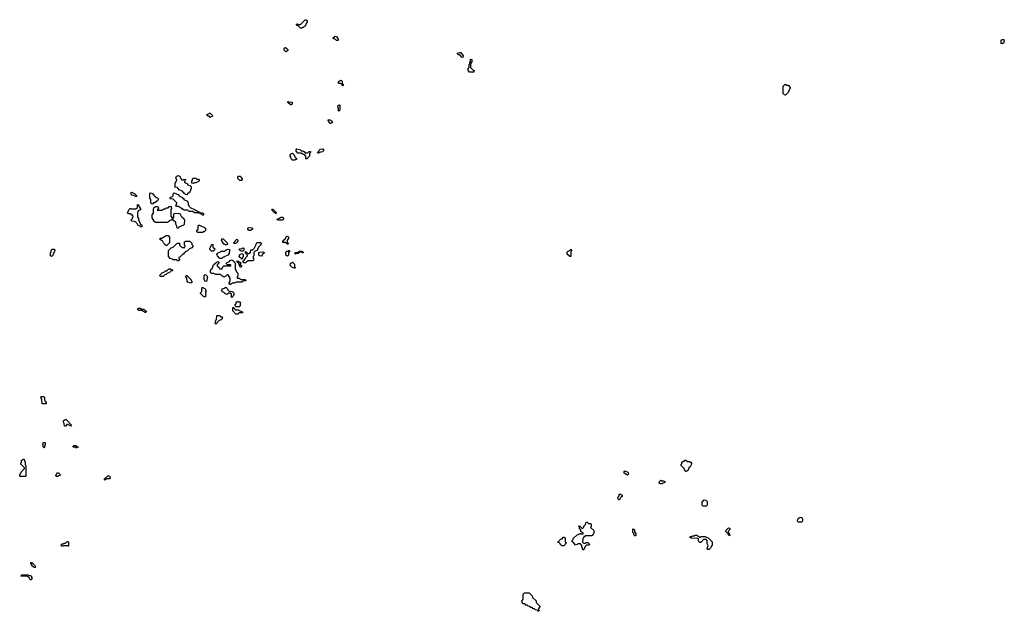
# Model space of a CAD drawing. Extents: x 2886962 to 3052311, y 540590 to 918621.
# Tile 77 of 164: x 2922380 to 2938280, y 795240 to 804798. Entities that reach past the tile are written whole.
import ezdxf

# ---------------------------------------------------------------- set-up
doc = ezdxf.new("R2010")
doc.units = 0

msp = doc.modelspace()

# ---------------------------------------------------------------- linework, layer by layer
at = {"layer": '0CON20XD'}
for points in [[(2926935, 804660), (2926912, 804662), (2926878, 804698), (2926862, 804702), (2926842, 804728), (2926865, 804730), (2926875, 804720), (2926915, 804720), (2926992, 804798), (2927008, 804798), (2927020, 804785), (2927020, 804755), (2927012, 804748), (2926988, 804692), (2926972, 804688), (2926958, 804672), (2926945, 804670), (2926935, 804660)], [(2927515, 804460), (2927495, 804460), (2927478, 804478), (2927442, 804492), (2927442, 804508), (2927458, 804512), (2927475, 804530), (2927498, 804528), (2927530, 804475), (2927515, 804460)], [(2938245, 804410), (2938230, 804415), (2938230, 804465), (2938245, 804480), (2938275, 804480), (2938280, 804455), (2938270, 804445), (2938270, 804425), (2938245, 804410)], [(2926685, 804280), (2926672, 804282), (2926650, 804305), (2926650, 804335), (2926665, 804350), (2926675, 804350), (2926710, 804315), (2926708, 804302), (2926685, 804280)], [(2929535, 804190), (2929522, 804192), (2929488, 804228), (2929465, 804230), (2929450, 804245), (2929452, 804258), (2929485, 804270), (2929505, 804270), (2929540, 804215), (2929535, 804190)], [(2929715, 803950), (2929645, 803950), (2929620, 803975), (2929620, 804005), (2929640, 804025), (2929640, 804075), (2929650, 804085), (2929650, 804115), (2929660, 804125), (2929660, 804155), (2929665, 804160), (2929680, 804155), (2929680, 804115), (2929660, 804085), (2929660, 804025), (2929702, 803982), (2929720, 803975), (2929715, 803950)], [(2927605, 803730), (2927590, 803735), (2927588, 803748), (2927568, 803768), (2927535, 803770), (2927520, 803785), (2927545, 803810), (2927555, 803810), (2927565, 803820), (2927578, 803818), (2927590, 803805), (2927590, 803765), (2927610, 803735), (2927605, 803730)], [(2934745, 803580), (2934732, 803582), (2934710, 803605), (2934710, 803725), (2934735, 803750), (2934755, 803750), (2934765, 803740), (2934788, 803738), (2934820, 803705), (2934820, 803685), (2934812, 803678), (2934788, 803622), (2934745, 803580)], [(2926765, 803420), (2926752, 803422), (2926712, 803462), (2926712, 803478), (2926725, 803470), (2926778, 803468), (2926780, 803435), (2926765, 803420)], [(2925455, 803220), (2925438, 803238), (2925422, 803242), (2925400, 803265), (2925438, 803282), (2925445, 803290), (2925458, 803288), (2925500, 803245), (2925488, 803232), (2925465, 803230), (2925455, 803220)], [(2927535, 803320), (2927520, 803335), (2927530, 803345), (2927530, 803375), (2927520, 803385), (2927520, 803405), (2927532, 803418), (2927545, 803420), (2927550, 803415), (2927550, 803335), (2927535, 803320)], [(2927405, 803120), (2927392, 803122), (2927372, 803142), (2927370, 803155), (2927360, 803165), (2927362, 803178), (2927395, 803180), (2927428, 803158), (2927430, 803145), (2927405, 803120)], [(2926825, 802530), (2926785, 802530), (2926762, 802552), (2926760, 802575), (2926740, 802605), (2926748, 802612), (2926752, 802628), (2926785, 802640), (2926808, 802618), (2926822, 802582), (2926850, 802555), (2926848, 802542), (2926835, 802540), (2926825, 802530)], [(2927015, 802550), (2927002, 802552), (2927000, 802595), (2926978, 802618), (2926955, 802620), (2926925, 802640), (2926872, 802642), (2926842, 802672), (2926842, 802698), (2926855, 802710), (2926905, 802700), (2926925, 802680), (2926955, 802680), (2926965, 802670), (2926975, 802670), (2927005, 802640), (2927038, 802652), (2927055, 802670), (2927078, 802668), (2927078, 802652), (2927060, 802635), (2927058, 802592), (2927015, 802550)], [(2927205, 802640), (2927192, 802642), (2927190, 802655), (2927218, 802682), (2927220, 802695), (2927232, 802708), (2927275, 802710), (2927288, 802698), (2927288, 802682), (2927268, 802662), (2927235, 802660), (2927205, 802640)], [(2925085, 801970), (2925052, 801972), (2925048, 801988), (2925032, 801992), (2925028, 802008), (2925012, 802012), (2925008, 802028), (2924952, 802052), (2924948, 802068), (2924932, 802072), (2924928, 802088), (2924882, 802092), (2924890, 802105), (2924890, 802155), (2924920, 802205), (2924918, 802218), (2924900, 802235), (2924912, 802268), (2924925, 802270), (2924935, 802280), (2924968, 802268), (2924970, 802255), (2924978, 802248), (2924995, 802210), (2925025, 802210), (2925035, 802220), (2925058, 802218), (2925048, 802192), (2925040, 802185), (2925042, 802172), (2925055, 802160), (2925088, 802148), (2925092, 802132), (2925128, 802118), (2925148, 802098), (2925150, 802065), (2925140, 802055), (2925140, 802035), (2925132, 802028), (2925128, 802012), (2925112, 802008), (2925108, 801992), (2925092, 801988), (2925085, 801970)], [(2925185, 802150), (2925160, 802155), (2925160, 802195), (2925168, 802202), (2925170, 802225), (2925182, 802238), (2925225, 802240), (2925242, 802222), (2925265, 802220), (2925278, 802208), (2925280, 802195), (2925268, 802182), (2925235, 802170), (2925225, 802160), (2925195, 802160), (2925185, 802150)], [(2925965, 802200), (2925935, 802200), (2925902, 802232), (2925900, 802255), (2925912, 802268), (2925948, 802268), (2925950, 802255), (2925970, 802225), (2925965, 802200)], [(2924265, 801940), (2924255, 801940), (2924225, 801960), (2924192, 801962), (2924180, 801975), (2924182, 802008), (2924195, 802010), (2924205, 802000), (2924235, 801990), (2924268, 801958), (2924270, 801945), (2924265, 801940)], [(2924525, 801820), (2924512, 801822), (2924500, 801835), (2924500, 801895), (2924480, 801915), (2924480, 801985), (2924495, 802000), (2924528, 801988), (2924532, 801972), (2924548, 801968), (2924552, 801952), (2924568, 801948), (2924572, 801932), (2924608, 801918), (2924620, 801905), (2924608, 801872), (2924592, 801868), (2924565, 801840), (2924542, 801838), (2924525, 801820)], [(2925345, 801640), (2925332, 801642), (2925318, 801658), (2925305, 801660), (2925295, 801670), (2925265, 801670), (2925255, 801680), (2925205, 801680), (2925175, 801700), (2925115, 801700), (2925095, 801720), (2925035, 801720), (2925025, 801730), (2925012, 801732), (2925005, 801750), (2924995, 801750), (2924945, 801780), (2924912, 801782), (2924900, 801795), (2924920, 801825), (2924918, 801838), (2924858, 801898), (2924812, 801902), (2924812, 801928), (2924845, 801940), (2924858, 801952), (2924860, 801985), (2924875, 802000), (2924948, 801968), (2924952, 801952), (2925008, 801928), (2925012, 801912), (2925028, 801908), (2925032, 801892), (2925088, 801868), (2925090, 801855), (2925100, 801845), (2925100, 801805), (2925118, 801788), (2925120, 801775), (2925132, 801762), (2925205, 801730), (2925215, 801720), (2925225, 801720), (2925235, 801710), (2925245, 801710), (2925255, 801700), (2925265, 801700), (2925275, 801690), (2925285, 801690), (2925295, 801680), (2925325, 801680), (2925335, 801670), (2925348, 801668), (2925350, 801645), (2925345, 801640)], [(2924355, 801450), (2924335, 801450), (2924325, 801460), (2924292, 801472), (2924278, 801508), (2924258, 801528), (2924245, 801530), (2924235, 801540), (2924192, 801542), (2924182, 801552), (2924180, 801565), (2924200, 801585), (2924200, 801605), (2924210, 801615), (2924208, 801638), (2924192, 801642), (2924175, 801660), (2924145, 801660), (2924120, 801675), (2924142, 801728), (2924165, 801750), (2924175, 801750), (2924185, 801740), (2924258, 801742), (2924280, 801765), (2924280, 801805), (2924285, 801810), (2924298, 801808), (2924300, 801795), (2924330, 801745), (2924330, 801725), (2924292, 801708), (2924290, 801695), (2924280, 801685), (2924280, 801615), (2924300, 801585), (2924300, 801555), (2924308, 801548), (2924332, 801492), (2924348, 801488), (2924350, 801475), (2924360, 801465), (2924355, 801450)], [(2924765, 801520), (2924575, 801520), (2924565, 801530), (2924552, 801532), (2924550, 801545), (2924520, 801595), (2924520, 801645), (2924540, 801675), (2924540, 801745), (2924548, 801752), (2924552, 801768), (2924565, 801770), (2924575, 801780), (2924605, 801780), (2924618, 801768), (2924620, 801755), (2924600, 801720), (2924675, 801720), (2924705, 801740), (2924735, 801740), (2924752, 801758), (2924775, 801760), (2924792, 801778), (2924815, 801780), (2924828, 801788), (2924830, 801745), (2924820, 801735), (2924820, 801625), (2924840, 801595), (2924840, 801575), (2924828, 801562), (2924792, 801548), (2924788, 801532), (2924775, 801530), (2924765, 801520)], [(2926515, 801660), (2926452, 801722), (2926462, 801738), (2926468, 801738), (2926520, 801685), (2926515, 801660)], [(2924945, 801430), (2924922, 801432), (2924920, 801465), (2924900, 801495), (2924900, 801525), (2924860, 801555), (2924860, 801595), (2924870, 801605), (2924870, 801655), (2924885, 801670), (2924958, 801668), (2924978, 801648), (2924992, 801612), (2925008, 801608), (2925012, 801592), (2925028, 801588), (2925030, 801575), (2925040, 801565), (2925038, 801492), (2925025, 801480), (2924952, 801448), (2924945, 801430)], [(2926625, 801560), (2926545, 801560), (2926540, 801575), (2926578, 801592), (2926585, 801600), (2926598, 801602), (2926605, 801610), (2926625, 801610), (2926640, 801595), (2926640, 801575), (2926625, 801560)], [(2925335, 801360), (2925255, 801360), (2925242, 801372), (2925240, 801385), (2925260, 801415), (2925260, 801465), (2925272, 801478), (2925285, 801480), (2925292, 801472), (2925365, 801440), (2925378, 801428), (2925378, 801392), (2925358, 801372), (2925345, 801370), (2925335, 801360)], [(2926115, 801390), (2926082, 801392), (2926062, 801412), (2926062, 801428), (2926075, 801440), (2926128, 801438), (2926138, 801428), (2926140, 801415), (2926115, 801390)], [(2924755, 801150), (2924732, 801152), (2924728, 801168), (2924702, 801192), (2924688, 801228), (2924652, 801242), (2924640, 801255), (2924652, 801268), (2924675, 801270), (2924745, 801310), (2924775, 801310), (2924800, 801285), (2924800, 801195), (2924755, 801150)], [(2924945, 800900), (2924935, 800900), (2924905, 800920), (2924855, 800920), (2924845, 800930), (2924812, 800942), (2924782, 800972), (2924782, 801068), (2924825, 801110), (2924858, 801122), (2924912, 801178), (2924925, 801180), (2924935, 801190), (2924968, 801188), (2924960, 801175), (2924960, 801155), (2924982, 801132), (2924995, 801130), (2925005, 801120), (2925045, 801120), (2925050, 801145), (2925040, 801155), (2925042, 801208), (2925055, 801220), (2925128, 801218), (2925158, 801188), (2925160, 801165), (2925178, 801148), (2925178, 801132), (2925158, 801112), (2925122, 801098), (2925088, 801062), (2925052, 801048), (2925048, 801032), (2925032, 801028), (2925028, 801012), (2925012, 801008), (2924968, 800962), (2924952, 800958), (2924950, 800935), (2924958, 800928), (2924960, 800915), (2924945, 800900)], [(2925725, 801160), (2925695, 801160), (2925685, 801170), (2925672, 801172), (2925670, 801185), (2925640, 801235), (2925642, 801258), (2925665, 801260), (2925730, 801195), (2925730, 801185), (2925740, 801175), (2925725, 801160)], [(2925865, 801180), (2925845, 801180), (2925830, 801195), (2925885, 801250), (2925900, 801235), (2925900, 801215), (2925892, 801208), (2925888, 801192), (2925875, 801190), (2925865, 801180)], [(2926715, 801170), (2926702, 801172), (2926675, 801200), (2926635, 801200), (2926630, 801205), (2926632, 801228), (2926648, 801232), (2926652, 801248), (2926668, 801252), (2926682, 801288), (2926695, 801300), (2926708, 801298), (2926720, 801285), (2926720, 801265), (2926700, 801235), (2926700, 801205), (2926720, 801185), (2926715, 801170)], [(2922895, 800970), (2922880, 800985), (2922880, 801035), (2922890, 801045), (2922890, 801075), (2922905, 801090), (2922935, 801090), (2922948, 801078), (2922950, 801065), (2922942, 801058), (2922908, 800982), (2922895, 800970)], [(2925505, 801060), (2925475, 801060), (2925450, 801085), (2925450, 801105), (2925458, 801112), (2925460, 801125), (2925468, 801132), (2925485, 801170), (2925498, 801168), (2925500, 801125), (2925530, 801095), (2925528, 801072), (2925515, 801070), (2925505, 801060)], [(2925645, 800940), (2925612, 800942), (2925572, 800982), (2925570, 800995), (2925560, 801005), (2925568, 801012), (2925572, 801028), (2925625, 801050), (2925635, 801060), (2925695, 801060), (2925712, 801078), (2925725, 801080), (2925735, 801090), (2925768, 801088), (2925770, 801055), (2925760, 801045), (2925760, 801015), (2925752, 801008), (2925748, 800992), (2925695, 800970), (2925685, 800960), (2925665, 800960), (2925645, 800940)], [(2925985, 801060), (2925955, 801060), (2925945, 801070), (2925932, 801072), (2925932, 801098), (2925975, 801100), (2925985, 801110), (2925998, 801108), (2926000, 801075), (2925985, 801060)], [(2926025, 800870), (2926002, 800872), (2925990, 800885), (2925990, 800905), (2926008, 800912), (2926012, 800928), (2926028, 800942), (2926032, 800958), (2926058, 800982), (2926060, 800995), (2926032, 801022), (2926022, 801048), (2926038, 801048), (2926065, 801020), (2926085, 801020), (2926095, 801030), (2926108, 801032), (2926112, 801078), (2926145, 801080), (2926168, 801102), (2926170, 801115), (2926200, 801165), (2926202, 801188), (2926215, 801200), (2926268, 801198), (2926278, 801188), (2926280, 801175), (2926262, 801158), (2926260, 801145), (2926232, 801118), (2926230, 801105), (2926220, 801095), (2926218, 801072), (2926182, 801058), (2926160, 801035), (2926160, 800985), (2926150, 800975), (2926150, 800945), (2926160, 800935), (2926158, 800912), (2926145, 800900), (2926065, 800900), (2926055, 800890), (2926042, 800888), (2926025, 800870)], [(2926285, 800980), (2926252, 800982), (2926240, 800995), (2926240, 801025), (2926255, 801040), (2926305, 801050), (2926315, 801040), (2926328, 801038), (2926330, 801025), (2926312, 801018), (2926302, 801008), (2926298, 800992), (2926285, 800980)], [(2926705, 800980), (2926692, 800982), (2926680, 800995), (2926680, 801045), (2926695, 801060), (2926715, 801060), (2926725, 801070), (2926735, 801070), (2926740, 801065), (2926720, 801035), (2926720, 800995), (2926705, 800980)], [(2926835, 801010), (2926820, 801025), (2926832, 801038), (2926875, 801040), (2926895, 801060), (2926935, 801060), (2926960, 801045), (2926955, 801030), (2926945, 801030), (2926935, 801040), (2926905, 801040), (2926875, 801020), (2926845, 801020), (2926835, 801010)], [(2931275, 800970), (2931262, 800972), (2931222, 801012), (2931220, 801045), (2931235, 801060), (2931268, 801072), (2931285, 801090), (2931290, 801065), (2931280, 801055), (2931280, 800975), (2931275, 800970)], [(2925785, 800520), (2925772, 800522), (2925760, 800535), (2925760, 800545), (2925780, 800575), (2925780, 800625), (2925748, 800678), (2925735, 800680), (2925725, 800670), (2925712, 800668), (2925708, 800652), (2925675, 800640), (2925665, 800650), (2925652, 800652), (2925648, 800668), (2925635, 800670), (2925625, 800680), (2925545, 800680), (2925515, 800700), (2925475, 800700), (2925462, 800712), (2925460, 800745), (2925468, 800752), (2925472, 800768), (2925488, 800772), (2925512, 800838), (2925552, 800878), (2925565, 800880), (2925575, 800890), (2925598, 800888), (2925600, 800875), (2925592, 800868), (2925588, 800852), (2925570, 800845), (2925570, 800815), (2925588, 800808), (2925592, 800792), (2925608, 800788), (2925612, 800772), (2925645, 800770), (2925662, 800808), (2925675, 800820), (2925788, 800822), (2925790, 800835), (2925785, 800840), (2925735, 800840), (2925720, 800855), (2925720, 800865), (2925732, 800878), (2925768, 800892), (2925772, 800908), (2925805, 800920), (2925815, 800910), (2925828, 800908), (2925832, 800892), (2925848, 800888), (2925850, 800875), (2925860, 800865), (2925860, 800765), (2925868, 800758), (2925882, 800722), (2925900, 800705), (2925900, 800655), (2925890, 800645), (2925892, 800622), (2925925, 800620), (2925955, 800600), (2926025, 800600), (2926030, 800585), (2926025, 800580), (2925995, 800580), (2925965, 800560), (2925875, 800560), (2925845, 800540), (2925815, 800540), (2925785, 800520)], [(2925955, 800800), (2925942, 800802), (2925918, 800858), (2925892, 800882), (2925892, 800898), (2925905, 800900), (2925915, 800890), (2925948, 800878), (2925950, 800865), (2925942, 800858), (2925940, 800845), (2925960, 800825), (2925955, 800800)], [(2925975, 800930), (2925962, 800932), (2925920, 800975), (2925928, 800982), (2925932, 800998), (2925965, 801020), (2925978, 801018), (2925990, 801005), (2925990, 800965), (2925980, 800955), (2925975, 800930)], [(2924695, 800650), (2924655, 800650), (2924640, 800665), (2924682, 800708), (2924718, 800722), (2924735, 800740), (2924758, 800742), (2924782, 800768), (2924795, 800770), (2924805, 800780), (2924815, 800770), (2924848, 800758), (2924848, 800742), (2924822, 800738), (2924798, 800712), (2924762, 800698), (2924745, 800680), (2924722, 800678), (2924695, 800650)], [(2926825, 800780), (2926772, 800802), (2926752, 800822), (2926750, 800855), (2926762, 800868), (2926775, 800870), (2926785, 800880), (2926818, 800848), (2926820, 800805), (2926830, 800795), (2926825, 800780)], [(2925145, 800540), (2925095, 800560), (2925082, 800572), (2925080, 800625), (2925060, 800655), (2925072, 800668), (2925078, 800668), (2925148, 800598), (2925150, 800585), (2925160, 800575), (2925160, 800555), (2925145, 800540)], [(2925395, 800570), (2925372, 800572), (2925370, 800585), (2925360, 800595), (2925360, 800665), (2925375, 800680), (2925388, 800678), (2925420, 800645), (2925410, 800635), (2925410, 800605), (2925400, 800595), (2925395, 800570)], [(2925375, 800320), (2925352, 800322), (2925300, 800375), (2925302, 800388), (2925320, 800405), (2925320, 800465), (2925325, 800470), (2925345, 800470), (2925355, 800460), (2925368, 800458), (2925380, 800445), (2925380, 800425), (2925390, 800415), (2925390, 800405), (2925380, 800395), (2925380, 800345), (2925390, 800335), (2925375, 800320)], [(2925805, 800310), (2925790, 800325), (2925800, 800335), (2925800, 800365), (2925788, 800378), (2925745, 800380), (2925725, 800360), (2925692, 800372), (2925688, 800388), (2925655, 800400), (2925642, 800412), (2925640, 800425), (2925648, 800432), (2925652, 800448), (2925685, 800460), (2925695, 800470), (2925715, 800470), (2925738, 800448), (2925742, 800432), (2925762, 800412), (2925818, 800408), (2925840, 800385), (2925840, 800355), (2925832, 800348), (2925828, 800332), (2925805, 800310)], [(2925925, 800160), (2925875, 800160), (2925860, 800175), (2925860, 800195), (2925868, 800202), (2925882, 800238), (2925895, 800250), (2925905, 800240), (2925935, 800240), (2925950, 800225), (2925940, 800215), (2925940, 800175), (2925925, 800160)], [(2924415, 800070), (2924405, 800070), (2924355, 800100), (2924305, 800100), (2924280, 800115), (2924288, 800122), (2924292, 800138), (2924325, 800140), (2924355, 800120), (2924385, 800120), (2924412, 800092), (2924428, 800088), (2924415, 800070)], [(2925905, 800040), (2925872, 800042), (2925822, 800092), (2925822, 800148), (2925838, 800148), (2925842, 800132), (2925865, 800110), (2925915, 800110), (2925925, 800100), (2925978, 800078), (2925978, 800062), (2925925, 800060), (2925905, 800040)], [(2925545, 799880), (2925530, 799895), (2925538, 799902), (2925540, 799915), (2925550, 799925), (2925550, 799945), (2925560, 799955), (2925562, 800018), (2925605, 800020), (2925625, 800000), (2925648, 799998), (2925660, 799985), (2925652, 799978), (2925650, 799965), (2925635, 799950), (2925602, 799938), (2925545, 799880)], [(2922805, 798590), (2922742, 798592), (2922740, 798665), (2922720, 798695), (2922732, 798708), (2922765, 798710), (2922778, 798698), (2922780, 798655), (2922788, 798648), (2922792, 798632), (2922810, 798625), (2922810, 798595), (2922805, 798590)], [(2923205, 798230), (2923155, 798260), (2923142, 798258), (2923118, 798232), (2923102, 798232), (2923100, 798275), (2923080, 798305), (2923088, 798312), (2923092, 798328), (2923105, 798330), (2923115, 798340), (2923128, 798338), (2923218, 798248), (2923205, 798230)], [(2922775, 797880), (2922760, 797895), (2922760, 797935), (2922750, 797945), (2922752, 797958), (2922765, 797970), (2922790, 797965), (2922790, 797925), (2922780, 797915), (2922780, 797885), (2922775, 797880)], [(2923305, 797880), (2923285, 797880), (2923275, 797890), (2923245, 797890), (2923240, 797905), (2923255, 797920), (2923285, 797920), (2923305, 797900), (2923328, 797898), (2923325, 797890), (2923315, 797890), (2923305, 797880)], [(2922475, 797420), (2922385, 797420), (2922380, 797425), (2922380, 797445), (2922388, 797452), (2922402, 797488), (2922460, 797545), (2922458, 797558), (2922400, 797615), (2922400, 797635), (2922410, 797645), (2922410, 797675), (2922435, 797700), (2922448, 797698), (2922460, 797685), (2922460, 797665), (2922470, 797655), (2922470, 797605), (2922480, 797595), (2922480, 797425), (2922475, 797420)], [(2933145, 797500), (2933135, 797500), (2933122, 797512), (2933108, 797548), (2933060, 797595), (2933060, 797615), (2933070, 797625), (2933072, 797648), (2933125, 797680), (2933135, 797680), (2933165, 797660), (2933195, 797660), (2933205, 797650), (2933218, 797648), (2933230, 797635), (2933230, 797615), (2933222, 797608), (2933208, 797572), (2933192, 797568), (2933168, 797512), (2933155, 797510), (2933145, 797500)], [(2922995, 797420), (2922975, 797420), (2922960, 797435), (2922968, 797442), (2922972, 797458), (2922992, 797478), (2923005, 797480), (2923040, 797445), (2923028, 797432), (2923005, 797430), (2922995, 797420)], [(2923755, 797360), (2923750, 797365), (2923752, 797378), (2923802, 797428), (2923825, 797430), (2923838, 797418), (2923840, 797395), (2923828, 797382), (2923785, 797380), (2923755, 797360)], [(2932195, 797440), (2932142, 797472), (2932140, 797495), (2932152, 797508), (2932198, 797488), (2932208, 797478), (2932210, 797455), (2932195, 797440)], [(2932755, 797300), (2932725, 797300), (2932700, 797315), (2932708, 797322), (2932710, 797335), (2932735, 797360), (2932745, 797350), (2932775, 797350), (2932800, 797335), (2932798, 797322), (2932765, 797310), (2932755, 797300)], [(2932065, 797040), (2932055, 797040), (2932042, 797052), (2932040, 797075), (2932060, 797105), (2932062, 797128), (2932075, 797140), (2932108, 797118), (2932110, 797095), (2932092, 797088), (2932088, 797072), (2932072, 797058), (2932065, 797040)], [(2933465, 796940), (2933415, 796940), (2933400, 796955), (2933400, 797005), (2933435, 797040), (2933458, 797038), (2933480, 797015), (2933480, 796955), (2933465, 796940)], [(2935005, 796680), (2934955, 796680), (2934940, 796695), (2934940, 796715), (2934948, 796722), (2934952, 796738), (2934985, 796760), (2935008, 796758), (2935010, 796745), (2935020, 796735), (2935020, 796695), (2935005, 796680)], [(2931485, 796230), (2931470, 796245), (2931470, 796265), (2931460, 796275), (2931460, 796305), (2931438, 796328), (2931395, 796330), (2931385, 796320), (2931355, 796310), (2931318, 796358), (2931302, 796362), (2931300, 796385), (2931318, 796402), (2931320, 796415), (2931382, 796478), (2931405, 796480), (2931415, 796490), (2931435, 796490), (2931445, 796500), (2931455, 796490), (2931478, 796492), (2931478, 796508), (2931442, 796532), (2931440, 796555), (2931422, 796572), (2931420, 796595), (2931412, 796602), (2931410, 796615), (2931415, 796620), (2931428, 796618), (2931465, 796580), (2931488, 796602), (2931492, 796618), (2931518, 796642), (2931522, 796668), (2931535, 796680), (2931545, 796680), (2931565, 796660), (2931595, 796660), (2931608, 796648), (2931610, 796605), (2931600, 796595), (2931650, 796545), (2931650, 796535), (2931660, 796525), (2931650, 796515), (2931648, 796492), (2931618, 796462), (2931515, 796460), (2931505, 796450), (2931492, 796448), (2931488, 796432), (2931472, 796418), (2931470, 796355), (2931482, 796342), (2931515, 796340), (2931525, 796350), (2931555, 796350), (2931580, 796325), (2931575, 796310), (2931532, 796308), (2931512, 796288), (2931485, 796230)], [(2933835, 796460), (2933818, 796498), (2933780, 796535), (2933782, 796548), (2933825, 796590), (2933850, 796585), (2933848, 796562), (2933820, 796535), (2933820, 796525), (2933850, 796475), (2933835, 796460)], [(2931165, 796300), (2931135, 796300), (2931110, 796325), (2931110, 796335), (2931098, 796348), (2931070, 796355), (2931075, 796370), (2931088, 796372), (2931125, 796410), (2931138, 796412), (2931155, 796440), (2931175, 796440), (2931188, 796428), (2931190, 796365), (2931210, 796345), (2931165, 796300)], [(2932325, 796460), (2932315, 796460), (2932302, 796472), (2932300, 796495), (2932280, 796515), (2932280, 796565), (2932285, 796570), (2932298, 796568), (2932310, 796555), (2932310, 796525), (2932330, 796495), (2932330, 796465), (2932325, 796460)], [(2933515, 796240), (2933495, 796240), (2933480, 796255), (2933500, 796305), (2933480, 796335), (2933480, 796385), (2933468, 796398), (2933425, 796400), (2933378, 796352), (2933365, 796350), (2933342, 796372), (2933340, 796405), (2933328, 796418), (2933225, 796420), (2933215, 796430), (2933202, 796432), (2933202, 796438), (2933215, 796450), (2933235, 796450), (2933245, 796460), (2933275, 796460), (2933285, 796470), (2933315, 796470), (2933365, 796440), (2933375, 796440), (2933385, 796450), (2933455, 796450), (2933465, 796440), (2933498, 796428), (2933560, 796365), (2933560, 796305), (2933552, 796298), (2933538, 796262), (2933515, 796240)], [(2923165, 796290), (2923155, 796300), (2923085, 796300), (2923075, 796290), (2923055, 796290), (2923050, 796315), (2923065, 796330), (2923085, 796330), (2923095, 796340), (2923118, 796342), (2923145, 796370), (2923155, 796370), (2923170, 796355), (2923170, 796295), (2923165, 796290)], [(2922635, 795950), (2922615, 795950), (2922582, 795972), (2922580, 795985), (2922560, 796015), (2922562, 796028), (2922578, 796028), (2922608, 795998), (2922630, 795975), (2922630, 795965), (2922640, 795955), (2922635, 795950)], [(2922565, 795750), (2922555, 795750), (2922542, 795762), (2922538, 795778), (2922518, 795798), (2922505, 795800), (2922495, 795810), (2922405, 795810), (2922400, 795815), (2922415, 795830), (2922515, 795830), (2922525, 795820), (2922555, 795820), (2922568, 795808), (2922570, 795785), (2922580, 795775), (2922578, 795762), (2922565, 795750)], [(2930765, 795240), (2930752, 795242), (2930735, 795260), (2930712, 795262), (2930695, 795280), (2930672, 795282), (2930655, 795300), (2930632, 795302), (2930615, 795320), (2930592, 795322), (2930575, 795340), (2930552, 795342), (2930535, 795360), (2930512, 795362), (2930492, 795382), (2930490, 795405), (2930510, 795435), (2930510, 795515), (2930532, 795538), (2930605, 795540), (2930658, 795488), (2930662, 795462), (2930718, 795408), (2930722, 795382), (2930780, 795325), (2930780, 795315), (2930760, 795285), (2930760, 795265), (2930770, 795255), (2930765, 795240)]]:
    msp.add_lwpolyline(points, dxfattribs=at)

doc.saveas('drawing.dxf')
